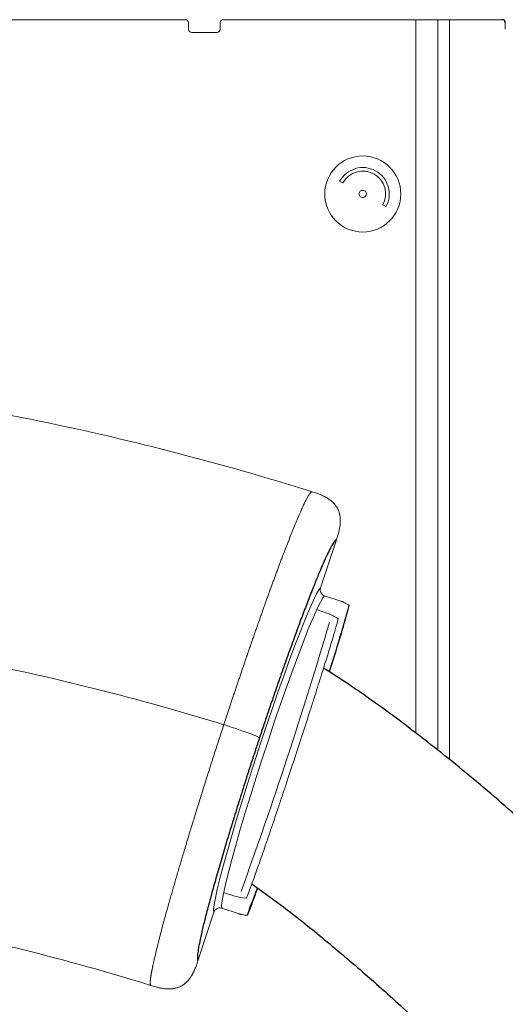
# Paper-space layout '_Right' of a CAD drawing. Header units: millimetres. Extents: x -605 to 634, y 5 to 2555.
# Tile 15 of 18: x -54 to 22, y 2266 to 2422. Entities that reach past the tile are written whole.
import ezdxf

# ---------------------------------------------------------------- set-up
doc = ezdxf.new("R2010")
doc.units = ezdxf.units.MM

psp = doc.layouts.new('_Right')

# ---------------------------------------------------------------- linework, layer by layer
at = {"color": 144, "linetype": 'Continuous', "lineweight": 18}
for p, q in [((-28, 2421.75), (-180, 2421.75)), ((-27.5, 2420.25), (-27.5, 2421.25)), ((-22.5, 2421.25), (-22.5, 2420.25)), ((22, 2421.75), (-22, 2421.75)), ((8.36, 2309.15), (8.36, 2421.75)), ((11.87, 2421.75), (11.87, 2306.43)), ((13.7, 2421.75), (13.7, 2305.01)), ((22.5, 2420.25), (22.5, 2421.25)), ((-23, 2419.75), (-27, 2419.75)), ((-3.15, 2396), (-3.66, 2396.28)), ((3.66, 2392.25), (3.15, 2392.53)), ((-6.74, 2346.83), (-5.49, 2346.19)), ((-4.68, 2345.56), (-4.49, 2345.35)), ((-3.9, 2344.45), (-3.82, 2344.29)), ((-3.66, 2343.72), (-3.6, 2343.46)), ((-6.66, 2332.11), (-4.17, 2339.7)), ((-6.03, 2330.85), (-3.44, 2330)), ((-2.15, 2329.32), (-2.63, 2327.86)), ((-5.52, 2328.08), (-7.29, 2328.67)), ((-20.18, 2283.47), (-21.96, 2284.06)), ((-26.03, 2273.24), (-23.5, 2280.92)), ((-19.66, 2280.7), (-22.24, 2281.56)), ((-17.75, 2281.91), (-18.22, 2280.49)), ((-26.49, 2271.95), (-27.13, 2270.73)), ((-29.01, 2269.11), (-29.23, 2269.04))]:
    psp.add_line(p, q, dxfattribs=at)
at = {"color": 144, "linetype": 'Continuous', "lineweight": 18, "flags": 128}
for points in [[(-23.5, 2280.92), (-23.54, 2281.33), (-23.46, 2282.08), (-23.27, 2283.16), (-22.96, 2284.55), (-22.55, 2286.23), (-22.04, 2288.19), (-21.43, 2290.39), (-20.74, 2292.81), (-19.97, 2295.41), (-19.14, 2298.16), (-18.24, 2301.02), (-17.31, 2303.96), (-16.34, 2306.93), (-15.36, 2309.89), (-14.37, 2312.81), (-13.39, 2315.64), (-12.43, 2318.35), (-11.5, 2320.9), (-10.62, 2323.26), (-9.8, 2325.39), (-9.05, 2327.27), (-8.38, 2328.87), (-7.8, 2330.17), (-7.32, 2331.15), (-6.94, 2331.8), (-6.66, 2332.11)], [(-6.03, 2330.85), (-6.31, 2330.53), (-6.7, 2329.86), (-7.2, 2328.85), (-7.8, 2327.5), (-8.5, 2325.85), (-9.27, 2323.91), (-10.11, 2321.72), (-11.01, 2319.3), (-11.95, 2316.69), (-12.92, 2313.92), (-13.91, 2311.05), (-14.9, 2308.1), (-15.88, 2305.13), (-16.83, 2302.17), (-17.74, 2299.27), (-18.6, 2296.47), (-19.39, 2293.81), (-20.11, 2291.32), (-20.73, 2289.06), (-21.26, 2287.04), (-21.69, 2285.3), (-22, 2283.87), (-22.2, 2282.75), (-22.28, 2281.98), (-22.24, 2281.56)]]:
    psp.add_lwpolyline(points, dxfattribs=at)
at = {"color": 144, "linetype": 'Continuous', "lineweight": 18}
psp.add_circle((0, 2394.25), 6, dxfattribs=at)
for centre, radius, start, end in [((-28, 2421.25), 0.5, 0, 90), ((-22, 2421.25), 0.5, 90, 180), ((-27, 2420.25), 0.5, 180, 270), ((-23, 2420.25), 0.5, 270, 0), ((0, 2394.26), 4.17, 331.1618, 151.1618), ((0, 2394.26), 3.6, 331.1618, 151.1618), ((-7.38, 2320.71), 10.11, 59.662, 64.5845), ((-725.86, 2540.18), 751.58, 340.08601, 343.49408), ((-140, 1926.52), 401.74, 72.9091, 78.9316), ((-17.31, 2290.51), 10.11, 258.9956, 263.9181)]:
    psp.add_arc(centre, radius, start, end, dxfattribs=at)
at = {"color": 7, "linetype": 'Continuous', "lineweight": 25}
for centre, radius, start, end in [((22, 2421.25), 0.5, 360, 90), ((-209.39, 2385.46), 214.71, 341.9558, 344.8426), ((-84.99, 2308.09), 72.26, 337.5373, 341.0771)]:
    psp.add_arc(centre, radius, start, end, dxfattribs=at)
at = {"color": 144, "linetype": 'Continuous', "lineweight": 18}
for points, knots in [([(-0.1, 2394.82), (-0.25, 2394.8), (-0.39, 2394.71), (-0.55, 2394.46), (-0.59, 2394.31), (-0.54, 2394.01), (-0.45, 2393.88), (-0.2, 2393.71), (-0.04, 2393.67), (0.25, 2393.73), (0.38, 2393.81), (0.55, 2394.06), (0.59, 2394.22), (0.54, 2394.51), (0.45, 2394.65), (0.2, 2394.82), (0.05, 2394.85), (-0.1, 2394.82)], [0, 0, 0, 0, 0.125, 0.125, 0.25, 0.25, 0.375, 0.375, 0.5, 0.5, 0.625, 0.625, 0.75, 0.75, 0.875, 0.875, 1, 1, 1, 1]), ([(-8.07, 2347.29), (-22.65, 2351.86), (-37.47, 2355.67), (-67.42, 2361.74), (-82.55, 2363.99), (-97.76, 2365.46)], [0, 0, 0, 0, 0.5, 0.5, 1, 1, 1, 1]), ([(-21.93, 2310.52), (-21.86, 2310.73), (-21.72, 2311.16), (-21.51, 2311.79), (-21.3, 2312.43), (-21.09, 2313.08), (-20.87, 2313.73), (-20.66, 2314.38), (-20.44, 2315.04), (-20.21, 2315.7), (-19.99, 2316.36), (-19.77, 2317.03), (-19.54, 2317.7), (-19.31, 2318.38), (-19.08, 2319.05), (-18.85, 2319.73), (-18.62, 2320.41), (-18.39, 2321.09), (-18.15, 2321.78), (-17.92, 2322.46), (-17.68, 2323.14), (-17.44, 2323.83), (-17.21, 2324.51), (-16.97, 2325.19), (-16.73, 2325.88), (-16.49, 2326.56), (-16.25, 2327.24), (-16.01, 2327.91), (-15.77, 2328.58), (-15.54, 2329.25), (-15.3, 2329.92), (-15.06, 2330.58), (-14.82, 2331.24), (-14.59, 2331.89), (-14.35, 2332.54), (-14.12, 2333.18), (-13.88, 2333.81), (-13.65, 2334.44), (-13.42, 2335.06), (-13.19, 2335.67), (-12.97, 2336.27), (-12.56, 2337.34), (-11.95, 2338.93), (-11.15, 2340.97), (-10.32, 2343), (-9.69, 2344.43), (-9.26, 2345.35), (-9.01, 2345.87), (-8.79, 2346.29), (-8.6, 2346.62), (-8.45, 2346.87), (-8.32, 2347.05), (-8.22, 2347.17), (-8.14, 2347.25), (-8.09, 2347.28), (-8.07, 2347.29)], [0, 0, 0, 0, 0.010889, 0.021878, 0.032968, 0.044159, 0.05545, 0.066842, 0.078334, 0.089927, 0.10162, 0.113414, 0.125309, 0.137304, 0.149399, 0.161596, 0.173893, 0.18629, 0.198789, 0.211388, 0.224087, 0.236887, 0.249788, 0.26279, 0.275892, 0.289094, 0.302398, 0.315802, 0.329307, 0.342913, 0.356619, 0.370426, 0.384333, 0.398342, 0.412451, 0.426661, 0.440971, 0.455382, 0.469894, 0.484507, 0.49922, 0.514035, 0.565038, 0.624826, 0.693396, 0.770745, 0.803825, 0.835003, 0.86428, 0.891655, 0.917128, 0.940699, 0.962368, 0.982135, 1, 1, 1, 1]), ([(-5.49, 2346.19), (-5.56, 2346.24), (-5.7, 2346.33), (-5.94, 2346.46), (-6.19, 2346.58), (-6.45, 2346.71), (-6.82, 2346.86), (-7.36, 2347.06), (-7.81, 2347.21), (-8.07, 2347.29)], [0, 0, 0, 0, 0.088199, 0.182279, 0.282137, 0.387604, 0.498463, 0.708633, 1, 1, 1, 1]), ([(-4.68, 2345.55), (-4.72, 2345.6), (-4.82, 2345.69), (-4.97, 2345.82), (-5.13, 2345.95), (-5.31, 2346.07), (-5.43, 2346.15), (-5.49, 2346.19)], [0, 0, 0, 0, 0.187441, 0.381134, 0.581141, 0.787457, 1, 1, 1, 1]), ([(-4.14, 2344.9), (-4.17, 2344.94), (-4.23, 2345.04), (-4.33, 2345.17), (-4.44, 2345.3), (-4.55, 2345.43), (-4.64, 2345.51), (-4.68, 2345.55)], [0, 0, 0, 0, 0.1932581, 0.3896339, 0.5894054, 0.7928021, 1, 1, 1, 1]), ([(-3.82, 2344.29), (-3.84, 2344.34), (-3.89, 2344.45), (-3.96, 2344.6), (-4.05, 2344.75), (-4.11, 2344.85), (-4.14, 2344.9)], [0, 0, 0, 0, 0.2492392, 0.4986016, 0.7486608, 1, 1, 1, 1]), ([(-3.6, 2343.46), (-3.61, 2343.53), (-3.64, 2343.68), (-3.69, 2343.88), (-3.75, 2344.09), (-3.8, 2344.22), (-3.82, 2344.29)], [0, 0, 0, 0, 0.254882, 0.506288, 0.754511, 1, 1, 1, 1]), ([(-3.6, 2343.46), (-3.59, 2343.4), (-3.57, 2343.26), (-3.56, 2343.06), (-3.55, 2342.85), (-3.54, 2342.64), (-3.55, 2342.5), (-3.55, 2342.43)], [0, 0, 0, 0, 0.192344, 0.388574, 0.588666, 0.792527, 1, 1, 1, 1]), ([(-3.55, 2342.43), (-3.55, 2342.5), (-3.54, 2342.64), (-3.55, 2342.85), (-3.56, 2343.06), (-3.57, 2343.26), (-3.59, 2343.4), (-3.6, 2343.46)], [0, 0, 0, 0, 0.207462, 0.411316, 0.611407, 0.807643, 1, 1, 1, 1]), ([(-4.17, 2339.7), (-4.09, 2339.94), (-3.94, 2340.38), (-3.77, 2340.99), (-3.66, 2341.52), (-3.58, 2341.98), (-3.56, 2342.28), (-3.55, 2342.43)], [0, 0, 0, 0, 0.270366, 0.499597, 0.675124, 0.842248, 1, 1, 1, 1]), ([(-6.14, 2330.89), (-6.24, 2330.94), (-6.33, 2331), (-6.5, 2331.16), (-6.56, 2331.25), (-6.71, 2331.55), (-6.74, 2331.78), (-6.69, 2332)], [0, 0, 0, 0, 0.25, 0.25, 0.5, 0.5, 1, 1, 1, 1]), ([(-3.44, 2330), (-3.39, 2329.98), (-3.35, 2329.97), (-3.27, 2329.94), (-3.24, 2329.92), (-3.14, 2329.89), (-3.08, 2329.86), (-3.04, 2329.84)], [0, 0, 0, 0, 0.25, 0.25, 0.5, 0.5, 1, 1, 1, 1]), ([(-3.9, 2327.23), (-3.95, 2327.01), (-4.03, 2326.68), (-4.21, 2326.02), (-4.28, 2325.77), (-4.44, 2325.22), (-4.53, 2324.92), (-4.81, 2323.94), (-5.04, 2323.19), (-5.42, 2321.93), (-5.55, 2321.49), (-5.84, 2320.56), (-5.99, 2320.07), (-6.46, 2318.57), (-6.8, 2317.5), (-7.33, 2315.8), (-7.52, 2315.21), (-7.9, 2314.02), (-8.1, 2313.41), (-8.69, 2311.56), (-9.1, 2310.3), (-9.73, 2308.36), (-9.94, 2307.71), (-10.37, 2306.39), (-10.58, 2305.74), (-11.23, 2303.78), (-11.66, 2302.48), (-12.3, 2300.54), (-12.52, 2299.89), (-12.94, 2298.63), (-13.15, 2298), (-13.76, 2296.17), (-14.16, 2294.99), (-14.74, 2293.29), (-14.93, 2292.74), (-15.3, 2291.67), (-15.47, 2291.15), (-15.99, 2289.67), (-16.3, 2288.76), (-16.75, 2287.51), (-16.89, 2287.11), (-17.15, 2286.37), (-17.27, 2286.03), (-17.62, 2285.08), (-17.82, 2284.54), (-18.16, 2283.68), (-18.29, 2283.36), (-18.38, 2283.16)], [0, 0, 0, 0, 0.0625, 0.0625, 0.09375, 0.09375, 0.125, 0.125, 0.1875, 0.1875, 0.21875, 0.21875, 0.25, 0.25, 0.3125, 0.3125, 0.34375, 0.34375, 0.375, 0.375, 0.4375, 0.4375, 0.46875, 0.46875, 0.5, 0.5, 0.5625, 0.5625, 0.59375, 0.59375, 0.625, 0.625, 0.6875, 0.6875, 0.71875, 0.71875, 0.75, 0.75, 0.8125, 0.8125, 0.84375, 0.84375, 0.875, 0.875, 0.9375, 0.9375, 1, 1, 1, 1]), ([(-2.63, 2327.86), (-2.71, 2327.56), (-2.85, 2326.98), (-3.34, 2325.28), (-4, 2323.06), (-4.67, 2320.89), (-5.16, 2319.35), (-5.3, 2318.88)], [0, 0, 0, 0, 0.233724, 0.456496, 0.679269, 0.902059, 1, 1, 1, 1]), ([(-33.5, 2269.39), (-33.51, 2269.41), (-33.52, 2269.43), (-33.53, 2269.48), (-33.54, 2269.53), (-33.55, 2269.6), (-33.55, 2269.67), (-33.56, 2269.75), (-33.56, 2269.84), (-33.55, 2269.94), (-33.55, 2270.04), (-33.54, 2270.15), (-33.52, 2270.27), (-33.51, 2270.39), (-33.49, 2270.52), (-33.48, 2270.65), (-33.45, 2270.8), (-33.43, 2270.94), (-33.41, 2271.1), (-33.38, 2271.25), (-33.35, 2271.42), (-33.32, 2271.58), (-33.29, 2271.76), (-33.25, 2271.93), (-33.22, 2272.11), (-33.18, 2272.29), (-33.14, 2272.48), (-33, 2273.15), (-32.7, 2274.43), (-32.17, 2276.58), (-31.53, 2279.01), (-30.97, 2281.04), (-30.56, 2282.5), (-30.34, 2283.3), (-30.1, 2284.11), (-29.86, 2284.95), (-29.61, 2285.81), (-29.36, 2286.69), (-29.09, 2287.58), (-28.83, 2288.49), (-28.55, 2289.42), (-28.27, 2290.37), (-27.98, 2291.33), (-27.68, 2292.31), (-27.38, 2293.3), (-27.07, 2294.3), (-26.76, 2295.32), (-26.44, 2296.35), (-26.12, 2297.4), (-25.79, 2298.45), (-25.46, 2299.51), (-25.12, 2300.59), (-24.78, 2301.67), (-24.44, 2302.76), (-24.09, 2303.85), (-23.74, 2304.95), (-23.38, 2306.06), (-23.02, 2307.17), (-22.66, 2308.29), (-22.3, 2309.41), (-22.05, 2310.15), (-21.93, 2310.52)], [0, 0, 0, 0, 0.009943, 0.019799, 0.029569, 0.039253, 0.04885, 0.058361, 0.067786, 0.077125, 0.086377, 0.095543, 0.104622, 0.113616, 0.122523, 0.131343, 0.140078, 0.148726, 0.157288, 0.165763, 0.174152, 0.182455, 0.190672, 0.198802, 0.206846, 0.214804, 0.222675, 0.230461, 0.296659, 0.361434, 0.424787, 0.486718, 0.503863, 0.521046, 0.538269, 0.555532, 0.572833, 0.590175, 0.607556, 0.624976, 0.642437, 0.659936, 0.677476, 0.695055, 0.712674, 0.730332, 0.748031, 0.765769, 0.783547, 0.801365, 0.819222, 0.83712, 0.855058, 0.873035, 0.891053, 0.90911, 0.927208, 0.945346, 0.963524, 0.981742, 1, 1, 1, 1]), ([(-16.31, 2308.41), (-16.33, 2308.43), (-16.34, 2308.45), (-16.42, 2308.52), (-16.49, 2308.55), (-16.69, 2308.66), (-16.82, 2308.72), (-17.18, 2308.87), (-17.39, 2308.95), (-17.91, 2309.15), (-18.21, 2309.26), (-18.88, 2309.49), (-19.24, 2309.62), (-20, 2309.88), (-20.39, 2310.01), (-21.16, 2310.27), (-21.55, 2310.4), (-21.93, 2310.52)], [0, 0, 0, 0, 0.125, 0.125, 0.25, 0.25, 0.375, 0.375, 0.5, 0.5, 0.625, 0.625, 0.75, 0.75, 0.875, 0.875, 1, 1, 1, 1]), ([(-16.65, 2284.79), (-16.77, 2284.45), (-17.1, 2283.54), (-17.47, 2282.56), (-17.66, 2282.13), (-17.75, 2281.91)], [0, 0, 0, 0, 0.232081, 0.6160404, 1, 1, 1, 1]), ([(-23.46, 2281.03), (-23.37, 2281.23), (-23.21, 2281.4), (-22.81, 2281.61), (-22.58, 2281.63), (-22.36, 2281.59)], [0, 0, 0, 0, 0.5, 0.5, 1, 1, 1, 1]), ([(-19.24, 2280.59), (-19.29, 2280.6), (-19.35, 2280.62), (-19.45, 2280.64), (-19.49, 2280.65), (-19.57, 2280.68), (-19.61, 2280.69), (-19.66, 2280.7)], [0, 0, 0, 0, 0.5, 0.5, 0.75, 0.75, 1, 1, 1, 1]), ([(-27.13, 2270.73), (-27.09, 2270.79), (-27.01, 2270.91), (-26.9, 2271.1), (-26.79, 2271.3), (-26.69, 2271.51), (-26.59, 2271.72), (-26.44, 2272.06), (-26.25, 2272.57), (-26.11, 2273.01), (-26.03, 2273.24)], [0, 0, 0, 0, 0.077496, 0.157397, 0.239611, 0.324027, 0.410519, 0.498959, 0.728366, 1, 1, 1, 1]), ([(-28.41, 2269.42), (-28.36, 2269.45), (-28.27, 2269.51), (-28.14, 2269.61), (-28.01, 2269.72), (-27.88, 2269.83), (-27.8, 2269.91), (-27.76, 2269.95)], [0, 0, 0, 0, 0.19641, 0.394407, 0.594227, 0.79605, 1, 1, 1, 1]), ([(-27.76, 2269.95), (-27.86, 2269.85), (-27.97, 2269.73), (-28.1, 2269.64), (-28.12, 2269.63)], [0, 0, 0, 0, 0.8811693, 1, 1, 1, 1]), ([(-27.76, 2269.95), (-27.72, 2269.99), (-27.63, 2270.09), (-27.5, 2270.24), (-27.37, 2270.39), (-27.25, 2270.56), (-27.17, 2270.67), (-27.13, 2270.73)], [0, 0, 0, 0, 0.192606, 0.388959, 0.589042, 0.792771, 1, 1, 1, 1]), ([(-33.5, 2269.39), (-33.23, 2269.31), (-32.79, 2269.17), (-32.18, 2269.02), (-31.7, 2268.92), (-31.24, 2268.86), (-30.95, 2268.84), (-30.81, 2268.83)], [0, 0, 0, 0, 0.30784, 0.499479, 0.683057, 0.850227, 1, 1, 1, 1]), ([(-29.81, 2268.89), (-29.87, 2268.88), (-30, 2268.86), (-30.19, 2268.84), (-30.39, 2268.83), (-30.6, 2268.83), (-30.74, 2268.83), (-30.81, 2268.83)], [0, 0, 0, 0, 0.187398, 0.3811, 0.58114, 0.787478, 1, 1, 1, 1]), ([(-30.81, 2268.83), (-30.74, 2268.83), (-30.6, 2268.83), (-30.39, 2268.83), (-30.19, 2268.84), (-30, 2268.86), (-29.87, 2268.88), (-29.81, 2268.89)], [0, 0, 0, 0, 0.212493, 0.418816, 0.618856, 0.812572, 1, 1, 1, 1]), ([(-29.81, 2268.89), (-29.74, 2268.91), (-29.6, 2268.93), (-29.4, 2268.98), (-29.2, 2269.04), (-29.07, 2269.09), (-29.01, 2269.11)], [0, 0, 0, 0, 0.258327, 0.51086, 0.757932, 1, 1, 1, 1]), ([(-29.01, 2269.11), (-28.96, 2269.13), (-28.85, 2269.18), (-28.7, 2269.25), (-28.55, 2269.33), (-28.45, 2269.39), (-28.41, 2269.42)], [0, 0, 0, 0, 0.251312, 0.50138, 0.750761, 1, 1, 1, 1])]:
    psp.add_open_spline(points, degree=3, knots=knots, dxfattribs=at)
at = {"color": 7, "linetype": 'Continuous', "lineweight": 25}
for points, knots in [([(-4.17, 2339.7), (-4.18, 2339.69), (-4.2, 2339.68), (-4.24, 2339.66), (-4.28, 2339.62), (-4.33, 2339.58), (-4.37, 2339.53), (-4.42, 2339.47), (-4.48, 2339.4), (-4.53, 2339.33), (-4.69, 2339.11), (-4.98, 2338.61), (-5.48, 2337.64), (-6.06, 2336.37), (-6.73, 2334.83), (-7.48, 2333.03), (-8.29, 2330.98), (-9.17, 2328.71), (-10.1, 2326.22), (-11.07, 2323.56), (-12.09, 2320.74), (-13.13, 2317.79), (-13.95, 2315.4), (-14.54, 2313.68), (-14.9, 2312.63), (-15.25, 2311.58), (-15.61, 2310.53), (-15.96, 2309.47), (-16.2, 2308.76), (-16.31, 2308.41)], [0, 0, 0, 0, 0.010754, 0.021506, 0.032257, 0.043011, 0.05377, 0.064538, 0.075316, 0.086108, 0.096916, 0.161333, 0.225782, 0.290399, 0.355036, 0.419373, 0.483721, 0.548297, 0.613155, 0.67732, 0.741787, 0.806517, 0.871021, 0.892572, 0.914071, 0.935541, 0.957005, 0.978484, 1, 1, 1, 1]), ([(31.37, 433.21), (32.47, 437.15), (34.58, 444.75), (37.66, 455.68), (40.55, 465.83), (43.38, 475.66), (46.3, 485.7), (49.47, 496.41), (52.73, 507.27), (56.07, 518.14), (59.45, 528.91), (62.99, 539.92), (66.7, 551.1), (70.57, 562.37), (74.6, 573.64), (78.73, 584.64), (82.82, 595), (86.76, 604.45), (90.51, 612.93), (94.06, 620.53), (97.43, 627.34), (100.91, 634.01), (104.48, 640.44), (108.1, 646.55), (111.24, 651.52), (114, 655.68), (116.52, 659.31), (119.14, 662.92), (121.97, 666.65), (125.17, 670.65), (128.82, 674.99), (133.13, 679.8), (138.13, 685.04), (143.77, 690.53), (149.76, 695.99), (155.19, 700.66), (159.92, 704.56), (163.59, 707.5), (167.33, 710.44), (171.25, 713.44), (175.17, 716.4), (179.1, 719.3), (182.96, 722.12), (186.96, 725.02), (191.43, 728.22), (196.43, 731.76), (203.62, 736.81), (213.13, 743.44), (225.13, 751.79), (237.59, 760.5), (250.4, 769.54), (263.48, 778.91), (276.81, 788.6), (290.32, 798.6), (303.95, 808.88), (316.49, 818.51), (327.82, 827.36), (337.72, 835.19), (347.1, 842.71), (355.81, 849.77), (363.79, 856.31), (370.98, 862.26), (377.33, 867.56), (382.72, 872.09), (387.14, 875.82), (390.6, 878.76), (393.24, 881.01), (395.46, 882.91), (397.75, 884.86), (401.17, 887.8), (405.9, 891.88), (412.04, 897.2), (418.42, 902.78), (424.95, 908.52), (431.56, 914.37), (438.74, 920.78), (446.52, 927.8), (454.85, 935.42), (463.49, 943.45), (474.44, 953.84), (487.3, 966.38), (501.74, 981.09), (515.41, 995.7), (528.22, 1010.13), (540.14, 1024.33), (551.14, 1038.23), (560.85, 1051.32), (569.37, 1063.57), (576.81, 1074.94), (583.59, 1086), (589.92, 1097.07), (595.94, 1108.41), (601.75, 1120.31), (607.28, 1132.82), (612.47, 1146.01), (617.46, 1160.55), (622.1, 1176.53), (626.23, 1194.03), (629.6, 1212.43), (631.94, 1230.38), (633.42, 1247.75), (634.18, 1264.42), (634.3, 1281.68), (633.75, 1299.51), (632.45, 1318.71), (630.27, 1339.3), (627.08, 1361.34), (622.95, 1383.92), (617.94, 1406.76), (611.56, 1431.89), (603.63, 1459.14), (593.97, 1488.37), (583.16, 1517.88), (571.24, 1547.59), (558.26, 1577.42), (544.63, 1606.69), (530.46, 1635.36), (515.84, 1663.39), (500.01, 1692.34), (483, 1722.07), (464.84, 1752.44), (446.59, 1781.78), (427.05, 1812.1), (405.78, 1843.95), (382.33, 1877.83), (357.66, 1912.28), (331.86, 1947.11), (305.1, 1982.12), (280.03, 2013.96), (257.02, 2042.46), (236.33, 2067.56), (215.54, 2092.29), (194.75, 2116.52), (174.1, 2140.12), (153.75, 2162.94), (135.82, 2182.66), (120.4, 2199.34), (107.51, 2213.1), (95.11, 2226.16), (83.25, 2238.48), (71.98, 2250.01), (61.37, 2260.71), (51.46, 2270.54), (41.86, 2279.88), (32.51, 2288.72), (23.23, 2297.09), (14.23, 2304.71), (5.84, 2311.2), (-0.94, 2316.08), (-4.81, 2318.57), (-6.19, 2319.45)], [0, 0, 0, 0, 0.005107, 0.009873, 0.014319, 0.018499, 0.022944, 0.027798, 0.033028, 0.037888, 0.042989, 0.048312, 0.053838, 0.05955, 0.065436, 0.07148, 0.077362, 0.082863, 0.087991, 0.09277, 0.097221, 0.101361, 0.106334, 0.110824, 0.114852, 0.117762, 0.120708, 0.123692, 0.126766, 0.130224, 0.134098, 0.138294, 0.143299, 0.148576, 0.153745, 0.158763, 0.161815, 0.164675, 0.167329, 0.169864, 0.172592, 0.175273, 0.177668, 0.180035, 0.182775, 0.185813, 0.188907, 0.195236, 0.20171, 0.208191, 0.214711, 0.221299, 0.227975, 0.23475, 0.241628, 0.248603, 0.253892, 0.259083, 0.264004, 0.268614, 0.272873, 0.276742, 0.280185, 0.283168, 0.28552, 0.287422, 0.288858, 0.289879, 0.291088, 0.292637, 0.29556, 0.298981, 0.302929, 0.306326, 0.310067, 0.314172, 0.31865, 0.323514, 0.328697, 0.333888, 0.343052, 0.352023, 0.360742, 0.369162, 0.377247, 0.384971, 0.392315, 0.398525, 0.404417, 0.409988, 0.415362, 0.420916, 0.426569, 0.432416, 0.438455, 0.444673, 0.45196, 0.459493, 0.467286, 0.475357, 0.482025, 0.488892, 0.495969, 0.503265, 0.510792, 0.519509, 0.528543, 0.537907, 0.547405, 0.556902, 0.569333, 0.581747, 0.594132, 0.60732, 0.620434, 0.63345, 0.646344, 0.659094, 0.671677, 0.686263, 0.700553, 0.714517, 0.728128, 0.744272, 0.760962, 0.778142, 0.795733, 0.81364, 0.831751, 0.844976, 0.858183, 0.871307, 0.88428, 0.897024, 0.909455, 0.921483, 0.929443, 0.93709, 0.944397, 0.951335, 0.957871, 0.963976, 0.969618, 0.974794, 0.980196, 0.985197, 0.989909, 0.994444, 0.998018, 1, 1, 1, 1]), ([(-16.31, 2308.41), (-16.38, 2308.22), (-16.5, 2307.84), (-16.69, 2307.28), (-16.87, 2306.72), (-17.05, 2306.16), (-17.24, 2305.6), (-17.42, 2305.04), (-17.6, 2304.48), (-17.78, 2303.92), (-17.97, 2303.36), (-18.15, 2302.8), (-18.33, 2302.24), (-18.8, 2300.75), (-19.56, 2298.35), (-20.56, 2295.12), (-21.51, 2292.01), (-22.39, 2289.04), (-23.19, 2286.25), (-23.91, 2283.67), (-24.54, 2281.33), (-25.07, 2279.25), (-25.5, 2277.44), (-25.81, 2275.93), (-26.02, 2274.73), (-26.1, 2274.07), (-26.11, 2273.72), (-26.1, 2273.55), (-26.09, 2273.41), (-26.07, 2273.31), (-26.04, 2273.27), (-26.03, 2273.24)], [0, 0, 0, 0, 0.010757, 0.021499, 0.032229, 0.042951, 0.053666, 0.064379, 0.075091, 0.085808, 0.096531, 0.107263, 0.118008, 0.128768, 0.193337, 0.257895, 0.322127, 0.386298, 0.450917, 0.515379, 0.579727, 0.64409, 0.708439, 0.772787, 0.837323, 0.901916, 0.921581, 0.941204, 0.960802, 0.980395, 1, 1, 1, 1]), ([(-17.5, 2285.41), (-15.96, 2284.3), (-12.32, 2281.69), (-6.65, 2277.15), (-0.19, 2271.71), (6.73, 2265.54), (13.66, 2259.09), (20.64, 2252.4), (27.67, 2245.53), (35.31, 2237.97), (44.13, 2229.11), (54.07, 2219), (65.01, 2207.7), (76.28, 2195.91), (87.77, 2183.73), (99.42, 2171.23), (113.25, 2156.21), (129.15, 2138.69), (146.96, 2118.73), (164.45, 2098.78), (181.5, 2079.02), (197.98, 2059.61), (213.79, 2040.7), (228.05, 2023.37), (240.82, 2007.65), (252.13, 1993.55), (262.83, 1980.06), (272.88, 1967.24), (282.29, 1955.12), (291.66, 1942.89), (301.33, 1930.16), (311.61, 1916.45), (322.22, 1902.13), (333.87, 1886.17), (346.58, 1868.49), (360.34, 1848.96), (374.46, 1828.53), (388.88, 1807.18), (403.55, 1784.91), (418.88, 1761), (434.81, 1735.39), (451.23, 1708.02), (467.56, 1679.69), (483.61, 1650.55), (499.21, 1620.76), (514.21, 1590.43), (527.46, 1561.83), (539.04, 1535.09), (549.06, 1510.34), (558.42, 1485.4), (567.04, 1460.3), (574.84, 1435.09), (581.75, 1409.8), (587.29, 1386.18), (591.6, 1364.3), (594.83, 1344.29), (597.27, 1324.64), (598.91, 1305.56), (599.75, 1287.19), (599.84, 1269.52), (599.2, 1252.54), (597.88, 1236.24), (595.92, 1220.62), (593.26, 1205.09), (589.86, 1189.7), (585.68, 1174.51), (580.9, 1160.08), (575.58, 1146.4), (569.84, 1133.48), (563.78, 1121.27), (557.36, 1109.51), (550.41, 1097.77), (542.37, 1085.19), (533.05, 1071.71), (522.35, 1057.36), (510.64, 1042.73), (497.95, 1027.88), (486.4, 1015.16), (476.35, 1004.53), (468.07, 996.03), (459.55, 987.51), (450.82, 979.01), (441.92, 970.52), (433.05, 962.24), (424.05, 953.99), (415.24, 946.05), (406.78, 938.5), (399.15, 931.77), (392.32, 925.78), (386.3, 920.54), (381.73, 916.59), (378.41, 913.73), (376.18, 911.82), (374.21, 910.13), (372.44, 908.61), (370.53, 906.98), (368.13, 904.94), (364.95, 902.24), (360.99, 898.89), (356.08, 894.77), (350.21, 889.86), (343.37, 884.19), (335.74, 877.93), (327.38, 871.13), (318.35, 863.86), (308.91, 856.37), (299.38, 848.9), (290.13, 841.75), (281.3, 835.01), (272.96, 828.71), (264.43, 822.35), (255.77, 815.96), (247.02, 809.58), (238.89, 803.72), (231.34, 798.33), (223.69, 792.91), (216.02, 787.52), (208.36, 782.16), (200.5, 776.68), (192.1, 770.84), (183, 764.49), (175.54, 759.25), (169.66, 755.07), (165.34, 751.97), (160.91, 748.76), (156.32, 745.37), (152.33, 742.39), (149.02, 739.87), (146.59, 738), (144.62, 736.47), (142.86, 735.08), (141.27, 733.82), (139.47, 732.38), (137.29, 730.62), (134.71, 728.49), (131.83, 726.07), (125.96, 721.01), (117.53, 713.3), (109.58, 705.18), (104.31, 699.34), (101.57, 696.19), (99.25, 693.42), (97.33, 691.07), (95.81, 689.17), (94.47, 687.45), (93.07, 685.64), (91.41, 683.43), (89.51, 680.84), (86.14, 676.1), (81.6, 669.31), (76.17, 660.44), (71.06, 651.39), (66.24, 642.17), (61.67, 632.79), (57.35, 623.31), (53.12, 613.48), (48.7, 602.61), (44.07, 590.55), (39.2, 577.17), (34.25, 562.89), (29.21, 547.65), (24.07, 531.48), (18.87, 514.53), (13.66, 497.03), (8.46, 479.14), (3.28, 460.94), (-0.15, 448.6), (-1.87, 442.43)], [0, 0, 0, 0, 0.002353, 0.005541, 0.008994, 0.012797, 0.017033, 0.020723, 0.02478, 0.02923, 0.034074, 0.040315, 0.046863, 0.053645, 0.060612, 0.067719, 0.074924, 0.086055, 0.097203, 0.10826, 0.11913, 0.129731, 0.139992, 0.14985, 0.157705, 0.165219, 0.172372, 0.179144, 0.185518, 0.19148, 0.198301, 0.205402, 0.212787, 0.220458, 0.229958, 0.239855, 0.250141, 0.260809, 0.271846, 0.28324, 0.296059, 0.309258, 0.32281, 0.336587, 0.350476, 0.364446, 0.378463, 0.389489, 0.400507, 0.411503, 0.422462, 0.433369, 0.444214, 0.454986, 0.463499, 0.471961, 0.48026, 0.488254, 0.495957, 0.503385, 0.510554, 0.517482, 0.524186, 0.530679, 0.537723, 0.544545, 0.551162, 0.557595, 0.563868, 0.569869, 0.575722, 0.581768, 0.588133, 0.595777, 0.603823, 0.612256, 0.621049, 0.630167, 0.63541, 0.640731, 0.646119, 0.651562, 0.657045, 0.662537, 0.667723, 0.673247, 0.678221, 0.682662, 0.686592, 0.690037, 0.693025, 0.694425, 0.695697, 0.696811, 0.697769, 0.698702, 0.700042, 0.701831, 0.704054, 0.706691, 0.71003, 0.713808, 0.717988, 0.722531, 0.727396, 0.732541, 0.737595, 0.742473, 0.747052, 0.751355, 0.755404, 0.760223, 0.764702, 0.768873, 0.772765, 0.776401, 0.780812, 0.784858, 0.788654, 0.793622, 0.798804, 0.804224, 0.806869, 0.809573, 0.812318, 0.815192, 0.818371, 0.820375, 0.822154, 0.823634, 0.824813, 0.825837, 0.827037, 0.828696, 0.83062, 0.832815, 0.83527, 0.84436, 0.85363, 0.856589, 0.859245, 0.861537, 0.863457, 0.865003, 0.866145, 0.867581, 0.869321, 0.871367, 0.873629, 0.880234, 0.886595, 0.892702, 0.898953, 0.904894, 0.910611, 0.916418, 0.922353, 0.929268, 0.936386, 0.943733, 0.951335, 0.959222, 0.967312, 0.97544, 0.983603, 0.991793, 1, 1, 1, 1])]:
    psp.add_open_spline(points, degree=3, knots=knots, dxfattribs=at)
at = {"color": 144, "linetype": 'Continuous', "lineweight": 18}
for points in [[(-6.66, 2332.11), (-6.67, 2332.07), (-6.68, 2332.04), (-6.69, 2332)], [(-6.14, 2330.89), (-6.1, 2330.88), (-6.07, 2330.86), (-6.03, 2330.85)], [(-2.27, 2329.43), (-2.19, 2329.39), (-2.15, 2329.35), (-2.15, 2329.32)], [(-5.52, 2328.08), (-4.96, 2327.85), (-4.42, 2327.57), (-3.9, 2327.23)], [(-18.38, 2283.16), (-18.99, 2283.21), (-19.6, 2283.31), (-20.18, 2283.47)], [(-23.46, 2281.03), (-23.48, 2280.99), (-23.49, 2280.96), (-23.5, 2280.92)], [(-22.24, 2281.56), (-22.28, 2281.57), (-22.32, 2281.58), (-22.36, 2281.59)], [(-73.79, 2279.4), (-60.18, 2276.84), (-46.72, 2273.5), (-33.5, 2269.39)], [(-18.22, 2280.49), (-18.23, 2280.46), (-18.28, 2280.45), (-18.38, 2280.46)]]:
    psp.add_open_spline(points, degree=3, dxfattribs=at)

doc.saveas('drawing.dxf')
